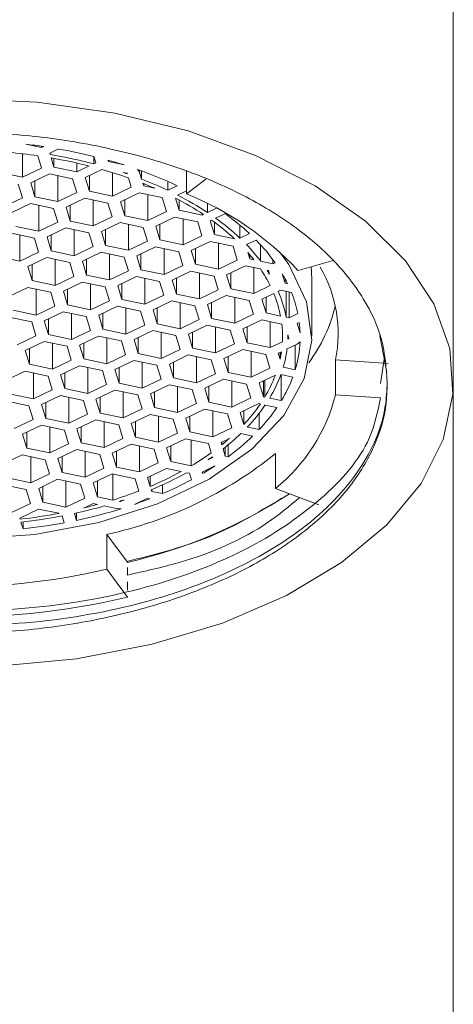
# Model space of a CAD drawing. Header units: millimetres. Extents: x 193.2 to 270.1, y 79 to 162.6.
# Tile 18 of 19: x 245.837 to 246.45, y 145.863 to 147.253. Entities that reach past the tile are written whole.
import ezdxf

# ---------------------------------------------------------------- set-up
doc = ezdxf.new("R2010")
doc.units = ezdxf.units.MM
doc.layers.add('cuerpo', color=7, linetype='Continuous', lineweight=5)

msp = doc.modelspace()

# ---------------------------------------------------------------- linework, layer by layer
at = {"layer": 'cuerpo'}
for p, q in [((246.4499, 146.7404), (246.4499, 150.8362)), ((245.846, 147.0773), (245.8683, 147.0727)), ((245.8683, 147.0745), (245.8683, 147.0727)), ((245.8683, 147.0727), (245.8712, 147.074)), ((245.8414, 147.0638), (245.8414, 147.0307)), ((245.868, 147.0434), (245.8627, 147.061)), ((245.8922, 147.0706), (245.8798, 147.0647)), ((245.8798, 147.0647), (245.8804, 147.0626)), ((245.8804, 147.0626), (245.8804, 147.065)), ((245.9419, 147.0602), (245.9419, 147.0496)), ((245.9448, 147.051), (245.9421, 147.0601)), ((245.8818, 147.0579), (245.8857, 147.0451)), ((245.8857, 147.0573), (245.8857, 147.0451)), ((245.8857, 147.0451), (245.9182, 147.0383)), ((245.9182, 147.0507), (245.9182, 147.0383)), ((245.9182, 147.0383), (245.9355, 147.0466)), ((245.9419, 147.0496), (245.9448, 147.051)), ((245.9619, 147.0549), (245.9626, 147.0528)), ((245.9626, 147.0547), (245.9626, 147.0528)), ((245.9626, 147.0528), (245.9848, 147.0481)), ((245.8089, 147.0375), (245.8414, 147.0307)), ((245.8414, 147.0307), (245.868, 147.0434)), ((245.8795, 147.0355), (245.8529, 147.0227)), ((245.912, 147.0286), (245.8795, 147.0355)), ((245.8913, 147.033), (245.8913, 146.9963)), ((245.9535, 147.0417), (245.9297, 147.0304)), ((245.9357, 147.0332), (245.9357, 147.0108)), ((245.9682, 147.0374), (245.9682, 147.0039)), ((245.9889, 147.0362), (245.9833, 147.0374)), ((245.9891, 147.0354), (245.9889, 147.0362)), ((246.0037, 147.0417), (246.0066, 147.038)), ((246.0066, 147.0407), (246.0066, 147.038)), ((246.0066, 147.038), (246.0096, 147.028)), ((246.0096, 147.028), (246.0096, 147.0396)), ((246.0731, 147.0072), (246.0731, 147.0394)), ((245.8411, 147.0014), (245.8352, 147.021)), ((245.8529, 147.0227), (245.8588, 147.0032)), ((245.8588, 147.0256), (245.8588, 147.0032)), ((245.9179, 147.009), (245.912, 147.0286)), ((245.9297, 147.0304), (245.9357, 147.0108)), ((245.9682, 147.0039), (245.9948, 147.0166)), ((245.9948, 147.0166), (245.9908, 147.0299)), ((246.0114, 147.0221), (246.0125, 147.0184)), ((246.0125, 147.0217), (246.0125, 147.0184)), ((246.0125, 147.0184), (246.0282, 147.0151)), ((246.0465, 147.0248), (246.0465, 147.0122)), ((246.0465, 147.0122), (246.0598, 147.0186)), ((246.0731, 147.0072), (246.1001, 147.0278)), ((245.8588, 147.0032), (245.8913, 146.9963)), ((245.8913, 146.9963), (245.9179, 147.009)), ((245.9357, 147.0108), (245.9682, 147.0039)), ((246.0063, 147.0087), (245.9797, 146.996)), ((246.0388, 147.0019), (246.0063, 147.0087)), ((246.0181, 147.0062), (246.0181, 146.9696)), ((246.0731, 147.0115), (246.0603, 147.0054)), ((245.8145, 146.9887), (245.8411, 147.0014)), ((245.8526, 146.9935), (245.826, 146.9807)), ((245.8851, 146.9866), (245.8526, 146.9935)), ((245.8644, 146.991), (245.8644, 146.9543)), ((245.9294, 147.0011), (245.9028, 146.9884)), ((245.9087, 146.9912), (245.9087, 146.9688)), ((245.962, 146.9942), (245.9294, 147.0011)), ((245.9413, 146.9986), (245.9413, 146.9619)), ((245.9679, 146.9747), (245.962, 146.9942)), ((245.9797, 146.996), (245.9856, 146.9764)), ((245.9856, 146.9988), (245.9856, 146.9764)), ((246.0447, 146.9823), (246.0388, 147.0019)), ((246.0573, 147.0013), (246.0625, 146.984)), ((246.0625, 146.9985), (246.0625, 146.984)), ((246.1025, 146.9936), (246.1025, 146.9808)), ((245.891, 146.967), (245.8851, 146.9866)), ((245.9028, 146.9884), (245.9087, 146.9688)), ((245.9856, 146.9764), (246.0181, 146.9696)), ((246.0181, 146.9696), (246.0447, 146.9823)), ((246.0625, 146.984), (246.095, 146.9772)), ((246.095, 146.9793), (246.095, 146.9772)), ((246.095, 146.9772), (246.0968, 146.9781)), ((246.1025, 146.9808), (246.1154, 146.987)), ((246.1273, 146.9792), (246.114, 146.9729)), ((245.8319, 146.9612), (245.8644, 146.9543)), ((245.8644, 146.9543), (245.891, 146.967)), ((245.9087, 146.9688), (245.9413, 146.9619)), ((245.9413, 146.9619), (245.9679, 146.9747)), ((245.9794, 146.9667), (245.9528, 146.954)), ((246.0119, 146.9599), (245.9794, 146.9667)), ((245.9912, 146.9642), (245.9912, 146.9276)), ((246.0562, 146.9744), (246.0296, 146.9616)), ((246.0296, 146.9616), (246.0355, 146.9421)), ((246.0355, 146.9645), (246.0355, 146.9421)), ((246.0888, 146.9675), (246.0562, 146.9744)), ((246.0681, 146.9719), (246.0681, 146.9352)), ((246.0947, 146.9479), (246.0888, 146.9675)), ((246.1083, 146.9701), (246.1065, 146.9693)), ((246.1065, 146.9693), (246.1124, 146.9497)), ((246.1124, 146.9672), (246.1124, 146.9497)), ((246.1485, 146.9628), (246.1485, 146.9445)), ((245.8582, 146.9446), (245.8257, 146.9515)), ((245.8375, 146.949), (245.8375, 146.9123)), ((245.9025, 146.9591), (245.8759, 146.9464)), ((245.8818, 146.9492), (245.8818, 146.9268)), ((245.935, 146.9522), (245.9025, 146.9591)), ((245.9143, 146.9566), (245.9143, 146.9199)), ((245.941, 146.9327), (245.935, 146.9522)), ((245.9528, 146.954), (245.9587, 146.9344)), ((245.9587, 146.9568), (245.9587, 146.9344)), ((246.0178, 146.9403), (246.0119, 146.9599)), ((246.0681, 146.9352), (246.0947, 146.9479)), ((246.1124, 146.9497), (246.1407, 146.9437)), ((246.1485, 146.9445), (246.162, 146.951)), ((245.8641, 146.925), (245.8582, 146.9446)), ((245.8759, 146.9464), (245.8818, 146.9268)), ((245.9587, 146.9344), (245.9912, 146.9276)), ((245.9912, 146.9276), (246.0178, 146.9403)), ((246.0355, 146.9421), (246.0681, 146.9352)), ((246.1062, 146.94), (246.0796, 146.9273)), ((246.1387, 146.9331), (246.1062, 146.94)), ((246.118, 146.9375), (246.118, 146.9008)), ((246.1712, 146.942), (246.1577, 146.9355)), ((246.1777, 146.9351), (246.1777, 146.9121)), ((245.8375, 146.9123), (245.8641, 146.925)), ((245.8818, 146.9268), (245.9143, 146.9199)), ((245.9143, 146.9199), (245.941, 146.9327)), ((245.9525, 146.9247), (245.9259, 146.912)), ((245.985, 146.9179), (245.9525, 146.9247)), ((245.9643, 146.9222), (245.9643, 146.8856)), ((246.0293, 146.9324), (246.0027, 146.9196)), ((246.0027, 146.9196), (246.0086, 146.9001)), ((246.0086, 146.9225), (246.0086, 146.9001)), ((246.0619, 146.9255), (246.0293, 146.9324)), ((246.0412, 146.9299), (246.0412, 146.8932)), ((246.0678, 146.9059), (246.0619, 146.9255)), ((246.0796, 146.9273), (246.0855, 146.9077)), ((246.0855, 146.9301), (246.0855, 146.9077)), ((246.1446, 146.9136), (246.1387, 146.9331)), ((246.1597, 146.9242), (246.1624, 146.9153)), ((246.1624, 146.9211), (246.1624, 146.9153)), ((245.805, 146.9192), (245.8375, 146.9123)), ((245.8756, 146.9171), (245.849, 146.9044)), ((245.8549, 146.9072), (245.8549, 146.8848)), ((245.9081, 146.9102), (245.8756, 146.9171)), ((245.8874, 146.9146), (245.8874, 146.8779)), ((245.914, 146.8907), (245.9081, 146.9102)), ((245.9259, 146.912), (245.9318, 146.8924)), ((245.9318, 146.9148), (245.9318, 146.8924)), ((245.9909, 146.8983), (245.985, 146.9179)), ((246.0412, 146.8932), (246.0678, 146.9059)), ((246.0855, 146.9077), (246.118, 146.9008)), ((246.118, 146.9008), (246.1446, 146.9136)), ((246.1561, 146.9056), (246.1295, 146.8929)), ((246.1775, 146.9011), (246.1561, 146.9056)), ((246.1624, 146.9153), (246.168, 146.9141)), ((246.1777, 146.9121), (246.1949, 146.9085)), ((246.1949, 146.9145), (246.1949, 146.9085)), ((246.1949, 146.9085), (246.1981, 146.91)), ((246.2803, 146.9133), (246.2305, 146.899)), ((245.849, 146.9044), (245.8549, 146.8848)), ((245.9318, 146.8924), (245.9643, 146.8856)), ((245.9643, 146.8856), (245.9909, 146.8983)), ((246.0086, 146.9001), (246.0412, 146.8932)), ((246.0793, 146.898), (246.0527, 146.8853)), ((246.1118, 146.8911), (246.0793, 146.898)), ((246.0911, 146.8955), (246.0911, 146.8588)), ((246.1295, 146.8929), (246.1354, 146.8733)), ((246.1354, 146.8957), (246.1354, 146.8733)), ((246.168, 146.9031), (246.168, 146.8665)), ((246.1887, 146.8988), (246.1868, 146.8992)), ((246.1902, 146.8938), (246.1887, 146.8988)), ((246.2083, 146.8943), (246.2123, 146.881)), ((246.2499, 146.8879), (246.2491, 146.9043)), ((245.8549, 146.8848), (245.8874, 146.8779)), ((245.8874, 146.8779), (245.914, 146.8907)), ((245.9256, 146.8827), (245.899, 146.87)), ((245.9581, 146.8759), (245.9256, 146.8827)), ((245.9374, 146.8803), (245.9374, 146.8436)), ((246.0024, 146.8904), (245.9758, 146.8776)), ((245.9758, 146.8776), (245.9817, 146.8581)), ((245.9817, 146.8805), (245.9817, 146.8581)), ((246.0349, 146.8835), (246.0024, 146.8904)), ((246.0142, 146.8879), (246.0142, 146.8512)), ((246.0408, 146.8639), (246.0349, 146.8835)), ((246.0527, 146.8853), (246.0586, 146.8657)), ((246.0586, 146.8881), (246.0586, 146.8657)), ((246.1177, 146.8716), (246.1118, 146.8911)), ((246.168, 146.8665), (246.1912, 146.8776)), ((246.2123, 146.8871), (246.2123, 146.881)), ((246.2123, 146.881), (246.2158, 146.8802)), ((246.2499, 146.806), (246.2499, 146.8879)), ((245.8487, 146.8751), (245.8221, 146.8624)), ((245.8812, 146.8683), (245.8487, 146.8751)), ((245.8605, 146.8726), (245.8605, 146.836)), ((245.8871, 146.8487), (245.8812, 146.8683)), ((245.899, 146.87), (245.9049, 146.8504)), ((245.9049, 146.8728), (245.9049, 146.8504)), ((245.964, 146.8563), (245.9581, 146.8759)), ((246.0142, 146.8512), (246.0408, 146.8639)), ((246.0586, 146.8657), (246.0911, 146.8588)), ((246.0911, 146.8588), (246.1177, 146.8716)), ((246.1292, 146.8636), (246.1026, 146.8509)), ((246.1617, 146.8568), (246.1292, 146.8636)), ((246.1354, 146.8733), (246.168, 146.8665)), ((246.1963, 146.8666), (246.1795, 146.8585)), ((246.2061, 146.8713), (246.2026, 146.8696)), ((246.2212, 146.8681), (246.2061, 146.8713)), ((246.2136, 146.8697), (246.2136, 146.833)), ((246.2179, 146.8688), (246.2179, 146.8321)), ((245.9049, 146.8504), (245.9374, 146.8436)), ((245.9374, 146.8436), (245.964, 146.8563)), ((245.9817, 146.8581), (246.0142, 146.8512)), ((246.0524, 146.856), (246.0258, 146.8433)), ((246.0849, 146.8492), (246.0524, 146.856)), ((246.0642, 146.8535), (246.0642, 146.8168)), ((246.1026, 146.8509), (246.1085, 146.8313)), ((246.1085, 146.8537), (246.1085, 146.8313)), ((246.141, 146.8611), (246.141, 146.8245)), ((246.1677, 146.8372), (246.1617, 146.8568)), ((246.1795, 146.8585), (246.1854, 146.839)), ((246.1854, 146.8614), (246.1854, 146.839)), ((245.828, 146.8428), (245.8605, 146.836)), ((245.8605, 146.836), (245.8871, 146.8487)), ((245.8987, 146.8407), (245.8721, 146.828)), ((245.9312, 146.8339), (245.8987, 146.8407)), ((245.9105, 146.8383), (245.9105, 146.8016)), ((245.9755, 146.8484), (245.9489, 146.8357)), ((245.9548, 146.8385), (245.9548, 146.8161)), ((246.008, 146.8415), (245.9755, 146.8484)), ((245.9873, 146.8459), (245.9873, 146.8092)), ((246.0139, 146.8219), (246.008, 146.8415)), ((246.0258, 146.8433), (246.0317, 146.8237)), ((246.0317, 146.8461), (246.0317, 146.8237)), ((246.0908, 146.8296), (246.0849, 146.8492)), ((246.141, 146.8245), (246.1677, 146.8372)), ((246.1854, 146.839), (246.2058, 146.8346)), ((246.2179, 146.8321), (246.2303, 146.838)), ((245.8543, 146.8263), (245.8218, 146.8331)), ((245.8602, 146.8067), (245.8543, 146.8263)), ((245.8721, 146.828), (245.878, 146.8084)), ((245.878, 146.8309), (245.878, 146.8084)), ((245.9371, 146.8143), (245.9312, 146.8339)), ((245.9489, 146.8357), (245.9548, 146.8161)), ((245.9873, 146.8092), (246.0139, 146.8219)), ((246.0317, 146.8237), (246.0642, 146.8168)), ((246.0642, 146.8168), (246.0908, 146.8296)), ((246.1085, 146.8313), (246.141, 146.8245)), ((246.1792, 146.8293), (246.1526, 146.8165)), ((246.2076, 146.8233), (246.1792, 146.8293)), ((246.191, 146.8268), (246.191, 146.7901)), ((246.2136, 146.833), (246.2179, 146.8321)), ((246.2323, 146.8256), (246.2294, 146.8242)), ((246.2294, 146.8242), (246.2335, 146.8108)), ((245.878, 146.8084), (245.9105, 146.8016)), ((245.9105, 146.8016), (245.9371, 146.8143)), ((245.9548, 146.8161), (245.9873, 146.8092)), ((246.0255, 146.814), (245.9989, 146.8013)), ((246.058, 146.8072), (246.0255, 146.814)), ((246.0373, 146.8115), (246.0373, 146.7749)), ((246.1023, 146.8216), (246.0757, 146.8089)), ((246.0757, 146.8089), (246.0816, 146.7893)), ((246.0816, 146.8117), (246.0816, 146.7893)), ((246.1348, 146.8148), (246.1023, 146.8216)), ((246.1141, 146.8192), (246.1141, 146.7825)), ((246.1407, 146.7952), (246.1348, 146.8148)), ((246.1526, 146.8165), (246.1585, 146.797)), ((246.1585, 146.8194), (246.1585, 146.797)), ((246.2084, 146.8135), (246.2084, 146.7984)), ((246.2176, 146.8028), (246.216, 146.8082)), ((245.8336, 146.794), (245.8602, 146.8067)), ((245.8717, 146.7988), (245.8451, 146.786)), ((245.9043, 146.7919), (245.8717, 146.7988)), ((245.8836, 146.7963), (245.8836, 146.7596)), ((245.9486, 146.8064), (245.922, 146.7937)), ((245.9279, 146.7965), (245.9279, 146.7741)), ((245.9811, 146.7995), (245.9486, 146.8064)), ((245.9604, 146.8039), (245.9604, 146.7672)), ((245.987, 146.78), (245.9811, 146.7995)), ((245.9989, 146.8013), (246.0048, 146.7817)), ((246.0048, 146.8041), (246.0048, 146.7817)), ((246.0639, 146.7876), (246.058, 146.8072)), ((246.1141, 146.7825), (246.1407, 146.7952)), ((246.1585, 146.797), (246.191, 146.7901)), ((246.191, 146.7901), (246.2084, 146.7984)), ((246.2291, 146.7949), (246.215, 146.7881)), ((246.216, 146.8021), (246.2176, 146.8028)), ((246.2334, 146.7982), (246.2291, 146.7949)), ((246.3461, 146.8065), (246.3559, 146.7553)), ((245.8451, 146.786), (245.851, 146.7665)), ((245.851, 146.7889), (245.851, 146.7665)), ((245.9102, 146.7723), (245.9043, 146.7919)), ((245.922, 146.7937), (245.9279, 146.7741)), ((246.0048, 146.7817), (246.0373, 146.7749)), ((246.0373, 146.7749), (246.0639, 146.7876)), ((246.0816, 146.7893), (246.1141, 146.7825)), ((246.1523, 146.7873), (246.1257, 146.7746)), ((246.1848, 146.7804), (246.1523, 146.7873)), ((246.1641, 146.7848), (246.1641, 146.7481)), ((246.1907, 146.7608), (246.1848, 146.7804)), ((246.207, 146.7843), (246.2025, 146.7822)), ((246.2025, 146.7822), (246.2051, 146.7736)), ((246.2051, 146.7834), (246.2051, 146.7736)), ((246.2265, 146.7937), (246.2265, 146.7588)), ((245.851, 146.7665), (245.8836, 146.7596)), ((245.8836, 146.7596), (245.9102, 146.7723)), ((245.9279, 146.7741), (245.9604, 146.7672)), ((245.9604, 146.7672), (245.987, 146.78)), ((245.9986, 146.772), (245.9719, 146.7593)), ((246.0311, 146.7652), (245.9986, 146.772)), ((246.0104, 146.7695), (246.0104, 146.7329)), ((246.0754, 146.7797), (246.0488, 146.7669)), ((246.0488, 146.7669), (246.0547, 146.7473)), ((246.0547, 146.7698), (246.0547, 146.7473)), ((246.1079, 146.7728), (246.0754, 146.7797)), ((246.0872, 146.7772), (246.0872, 146.7405)), ((246.1138, 146.7532), (246.1079, 146.7728)), ((246.1257, 146.7746), (246.1316, 146.755)), ((246.1316, 146.7774), (246.1316, 146.755)), ((246.2834, 146.7235), (246.2834, 146.7727)), ((246.2834, 146.7727), (246.3579, 146.7674)), ((246.3523, 146.7739), (246.3472, 146.7393)), ((245.8448, 146.7568), (245.8182, 146.744)), ((245.8774, 146.7499), (245.8448, 146.7568)), ((245.8566, 146.7543), (245.8566, 146.7176)), ((245.9217, 146.7644), (245.8951, 146.7517)), ((245.901, 146.7545), (245.901, 146.7321)), ((245.9542, 146.7575), (245.9217, 146.7644)), ((245.9335, 146.7619), (245.9335, 146.7252)), ((245.9601, 146.738), (245.9542, 146.7575)), ((245.9719, 146.7593), (245.9779, 146.7397)), ((245.9779, 146.7621), (245.9779, 146.7397)), ((246.037, 146.7456), (246.0311, 146.7652)), ((246.0872, 146.7405), (246.1138, 146.7532)), ((246.1316, 146.755), (246.1641, 146.7481)), ((246.1641, 146.7481), (246.1907, 146.7608)), ((246.2098, 146.7623), (246.2265, 146.7588)), ((245.8833, 146.7303), (245.8774, 146.7499)), ((245.8951, 146.7517), (245.901, 146.7321)), ((245.9779, 146.7397), (246.0104, 146.7329)), ((246.0104, 146.7329), (246.037, 146.7456)), ((246.0547, 146.7473), (246.0872, 146.7405)), ((246.1254, 146.7453), (246.0987, 146.7326)), ((246.1579, 146.7384), (246.1254, 146.7453)), ((246.1372, 146.7428), (246.1372, 146.7061)), ((246.1985, 146.7511), (246.1756, 146.7402)), ((246.1756, 146.7402), (246.1815, 146.7206)), ((246.1815, 146.743), (246.1815, 146.7206)), ((246.1835, 146.744), (246.1835, 146.7202)), ((246.2231, 146.7485), (246.2064, 146.752)), ((246.2069, 146.7519), (246.2069, 146.7153)), ((246.4499, 139.9905), (246.4499, 146.7404)), ((245.8566, 146.7176), (245.8833, 146.7303)), ((245.901, 146.7321), (245.9335, 146.7252)), ((245.9335, 146.7252), (245.9601, 146.738)), ((245.9716, 146.73), (245.945, 146.7173)), ((246.0042, 146.7232), (245.9716, 146.73)), ((245.9835, 146.7275), (245.9835, 146.6909)), ((246.0485, 146.7377), (246.0219, 146.7249)), ((246.0219, 146.7249), (246.0278, 146.7054)), ((246.0278, 146.7278), (246.0278, 146.7054)), ((246.081, 146.7308), (246.0485, 146.7377)), ((246.0603, 146.7352), (246.0603, 146.6985)), ((246.0869, 146.7112), (246.081, 146.7308)), ((246.0987, 146.7326), (246.1047, 146.713)), ((246.1047, 146.7354), (246.1047, 146.713)), ((246.1638, 146.7189), (246.1579, 146.7384)), ((245.8504, 146.7079), (245.8179, 146.7148)), ((245.8241, 146.7245), (245.8566, 146.7176)), ((245.8948, 146.7224), (245.8682, 146.7097)), ((245.8741, 146.7125), (245.8741, 146.6901)), ((245.9273, 146.7155), (245.8948, 146.7224)), ((245.9066, 146.7199), (245.9066, 146.6832)), ((245.9332, 146.696), (245.9273, 146.7155)), ((245.945, 146.7173), (245.9509, 146.6977)), ((245.9509, 146.7201), (245.9509, 146.6977)), ((246.0101, 146.7036), (246.0042, 146.7232)), ((246.0603, 146.6985), (246.0869, 146.7112)), ((246.1047, 146.713), (246.1372, 146.7061)), ((246.1372, 146.7061), (246.1638, 146.7189)), ((246.1753, 146.7109), (246.1487, 146.6982)), ((246.1773, 146.7105), (246.1753, 146.7109)), ((246.1815, 146.7206), (246.1835, 146.7202)), ((246.1905, 146.7187), (246.2069, 146.7153)), ((246.2834, 146.7235), (246.347, 146.7191)), ((245.8563, 146.6883), (245.8504, 146.7079)), ((245.8682, 146.7097), (245.8741, 146.6901)), ((245.9509, 146.6977), (245.9835, 146.6909)), ((245.9835, 146.6909), (246.0101, 146.7036)), ((246.0278, 146.7054), (246.0603, 146.6985)), ((246.0984, 146.7033), (246.0718, 146.6906)), ((246.131, 146.6964), (246.0984, 146.7033)), ((246.1103, 146.7008), (246.1103, 146.6641)), ((246.1487, 146.6982), (246.1538, 146.6813)), ((246.1538, 146.7006), (246.1538, 146.6813)), ((246.1754, 146.6969), (246.1754, 146.6742)), ((246.2007, 146.7056), (246.1843, 146.709)), ((245.8297, 146.6756), (245.8563, 146.6883)), ((245.8741, 146.6901), (245.9066, 146.6832)), ((245.9066, 146.6832), (245.9332, 146.696)), ((245.9447, 146.688), (245.9181, 146.6753)), ((245.9772, 146.6812), (245.9447, 146.688)), ((245.9565, 146.6855), (245.9565, 146.6489)), ((246.0216, 146.6957), (245.995, 146.6829)), ((245.995, 146.6829), (246.0009, 146.6634)), ((246.0009, 146.6858), (246.0009, 146.6634)), ((246.0541, 146.6888), (246.0216, 146.6957)), ((246.0334, 146.6932), (246.0334, 146.6565)), ((246.06, 146.6692), (246.0541, 146.6888)), ((246.0718, 146.6906), (246.0777, 146.671)), ((246.0777, 146.6934), (246.0777, 146.671)), ((246.1369, 146.6769), (246.131, 146.6964)), ((245.8679, 146.6804), (245.8413, 146.6677)), ((245.8472, 146.6705), (245.8472, 146.6481)), ((245.9004, 146.6736), (245.8679, 146.6804)), ((245.8797, 146.6779), (245.8797, 146.6413)), ((245.9063, 146.654), (245.9004, 146.6736)), ((245.9181, 146.6753), (245.924, 146.6557)), ((245.924, 146.6781), (245.924, 146.6557)), ((245.9831, 146.6616), (245.9772, 146.6812)), ((246.0334, 146.6565), (246.06, 146.6692)), ((246.0777, 146.671), (246.1103, 146.6641)), ((246.1103, 146.6641), (246.1369, 146.6769)), ((246.1589, 146.6777), (246.1754, 146.6742)), ((245.8413, 146.6677), (245.8472, 146.6481)), ((245.924, 146.6557), (245.9565, 146.6489)), ((245.9565, 146.6489), (245.9831, 146.6616)), ((246.0009, 146.6634), (246.0334, 146.6565)), ((246.0715, 146.6613), (246.0449, 146.6486)), ((246.104, 146.6544), (246.0715, 146.6613)), ((246.0794, 146.6596), (246.0794, 146.623)), ((246.1337, 146.6619), (246.1218, 146.6562)), ((246.1218, 146.6562), (246.1228, 146.6528)), ((246.1228, 146.6567), (246.1228, 146.6528)), ((246.1665, 146.6651), (246.1498, 146.6686)), ((245.8472, 146.6481), (245.8797, 146.6413)), ((245.8797, 146.6413), (245.9063, 146.654)), ((245.9178, 146.646), (245.8912, 146.6333)), ((245.9503, 146.6392), (245.9178, 146.646)), ((245.9296, 146.6436), (245.9296, 146.6069)), ((245.9947, 146.6537), (245.9681, 146.641)), ((245.974, 146.6438), (245.974, 146.6214)), ((246.0272, 146.6468), (245.9947, 146.6537)), ((246.0065, 146.6512), (246.0065, 146.6145)), ((246.0331, 146.6272), (246.0272, 146.6468)), ((246.0449, 146.6486), (246.0508, 146.629)), ((246.0508, 146.6514), (246.0508, 146.629)), ((246.1079, 146.6415), (246.104, 146.6544)), ((246.1246, 146.6469), (246.1277, 146.6366)), ((246.1277, 146.6494), (246.1277, 146.6366)), ((246.1317, 146.6526), (246.1317, 146.6358)), ((245.841, 146.6384), (245.8144, 146.6257)), ((245.8735, 146.6316), (245.841, 146.6384)), ((245.8528, 146.6359), (245.8528, 146.5993)), ((245.8794, 146.612), (245.8735, 146.6316)), ((245.8912, 146.6333), (245.8971, 146.6137)), ((245.8971, 146.6361), (245.8971, 146.6137)), ((245.9562, 146.6196), (245.9503, 146.6392)), ((245.9681, 146.641), (245.974, 146.6214)), ((246.0065, 146.6145), (246.0331, 146.6272)), ((246.0508, 146.629), (246.0794, 146.623)), ((246.1035, 146.6318), (246.11, 146.6349)), ((246.11, 146.6349), (246.1096, 146.636)), ((246.1277, 146.6366), (246.1317, 146.6358)), ((246.1986, 146.6404), (246.1986, 146.5912)), ((245.8971, 146.6137), (245.9296, 146.6069)), ((245.9296, 146.6069), (245.9562, 146.6196)), ((245.974, 146.6214), (246.0065, 146.6145)), ((246.0446, 146.6193), (246.018, 146.6066)), ((246.0653, 146.615), (246.0446, 146.6193)), ((246.0771, 146.6125), (246.0731, 146.6133)), ((246.1131, 146.6229), (246.0949, 146.6142)), ((246.0949, 146.6142), (246.0955, 146.6121)), ((246.0955, 146.6145), (246.0955, 146.6121)), ((245.8203, 146.6061), (245.8528, 146.5993)), ((245.8528, 146.5993), (245.8794, 146.612)), ((245.8909, 146.6041), (245.8643, 146.5913)), ((245.9234, 146.5972), (245.8909, 146.6041)), ((245.9027, 146.6016), (245.9027, 146.5649)), ((245.9678, 146.6117), (245.9412, 146.599)), ((245.9471, 146.6018), (245.9471, 146.5794)), ((246.0003, 146.6048), (245.9678, 146.6117)), ((245.9688, 146.6115), (245.9688, 146.5748)), ((246.0055, 146.5875), (246.0003, 146.6048)), ((246.018, 146.6066), (246.0218, 146.5941)), ((246.0218, 146.6084), (246.0218, 146.5941)), ((246.0799, 146.6033), (246.0771, 146.6125)), ((245.8466, 146.5896), (245.814, 146.5964)), ((245.8525, 146.57), (245.8466, 146.5896)), ((245.8643, 146.5913), (245.8702, 146.5718)), ((245.8702, 146.5942), (245.8702, 146.5718)), ((245.9293, 146.5776), (245.9234, 146.5972)), ((245.9412, 146.599), (245.9471, 146.5794)), ((246.0232, 146.5894), (246.0239, 146.587)), ((246.0239, 146.5897), (246.0239, 146.587)), ((246.0239, 146.587), (246.0391, 146.5838)), ((246.0391, 146.5963), (246.0391, 146.5838)), ((246.2597, 146.5681), (246.1986, 146.5912)), ((245.8702, 146.5718), (245.9027, 146.5649)), ((245.9027, 146.5649), (245.9293, 146.5776)), ((245.9471, 146.5794), (245.9688, 146.5748)), ((245.9781, 146.5728), (245.9796, 146.5725)), ((245.9796, 146.5725), (245.985, 146.5751)), ((245.9796, 146.5733), (245.9796, 146.5725)), ((246.0177, 146.5773), (245.9995, 146.5686)), ((246.0213, 146.5766), (246.0177, 146.5773)), ((245.8259, 146.5573), (245.8525, 146.57)), ((245.864, 146.5621), (245.8374, 146.5493)), ((245.8928, 146.556), (245.864, 146.5621)), ((245.9409, 146.5697), (245.9279, 146.5635)), ((245.947, 146.5684), (245.9409, 146.5697)), ((245.9734, 146.5628), (245.9567, 146.5664)), ((245.9805, 146.5624), (245.9734, 146.5628)), ((245.8374, 146.5493), (245.8379, 146.5478)), ((245.8379, 146.5496), (245.8379, 146.5478)), ((245.842, 146.5439), (245.842, 146.534)), ((245.9003, 146.5427), (245.8974, 146.5524)), ((245.9146, 146.5559), (245.9175, 146.5461)), ((245.9175, 146.5565), (245.9175, 146.5461)), ((245.8391, 146.5436), (245.842, 146.534)), ((245.9602, 146.4772), (245.9602, 146.5263)), ((245.9602, 146.5263), (245.9895, 146.4868)), ((245.9602, 146.4772), (245.9895, 146.4376)), ((245.9895, 146.4688), (245.9895, 146.4796)), ((245.9895, 146.4474), (245.9895, 146.4591)), ((245.9895, 146.4376), (245.9895, 146.4386))]:
    msp.add_line(p, q, dxfattribs=at)
at = {"layer": 'cuerpo', "flags": 128}
for points in [[(245.7499, 147.1419), (245.8622, 147.1367), (245.9716, 147.1213), (246.0752, 147.096), (246.1704, 147.0614), (246.2547, 147.0186), (246.326, 146.9685), (246.3823, 146.9126), (246.4222, 146.8521), (246.4448, 146.7888), (246.4493, 146.7243), (246.4357, 146.6601), (246.4044, 146.5981), (246.3561, 146.5397), (246.2921, 146.4865), (246.2141, 146.4399), (246.124, 146.4011), (246.0243, 146.3711), (245.9174, 146.3506), (245.8062, 146.3402)], [(245.2954, 146.9255), (245.2729, 146.892), (245.2531, 146.8387), (245.2513, 146.7842), (245.2675, 146.7304), (245.3012, 146.6794), (245.351, 146.633), (245.4153, 146.5929), (245.4917, 146.5604), (245.5774, 146.5368), (245.6693, 146.5229), (245.7642, 146.5193), (245.8585, 146.526), (245.9489, 146.5429), (246.0321, 146.5692), (246.1051, 146.6041), (246.1653, 146.6464), (246.2104, 146.6943), (246.239, 146.7463), (246.2498, 146.8005), (246.2426, 146.8549), (246.2426, 146.8549)], [(246.2426, 146.8549), (246.2175, 146.9075), (246.2044, 146.9255)]]:
    msp.add_lwpolyline(points, dxfattribs=at)
at = {"layer": 'cuerpo'}
for centre, radius, start, end in [((245.7544, 146.283), 0.7996, 81.6052, 83.4225), ((245.7524, 146.3019), 0.7671, 81.7326, 84.8443), ((245.7628, 146.3568), 0.7156, 75.5089, 80.5402), ((245.7641, 146.3394), 0.7423, 76.126, 80.0625), ((245.7626, 146.3638), 0.7043, 75.7906, 80.2557), ((245.7826, 146.4115), 0.6679, 72.3764, 74.4252), ((245.7849, 146.4474), 0.6177, 70.5356, 74.1638), ((245.7906, 146.4568), 0.6118, 71.0697, 71.6443), ((245.815, 146.5041), 0.5698, 64.5519, 70.6536), ((245.8165, 146.5251), 0.5387, 64.7294, 68.9908), ((245.8126, 146.5225), 0.5377, 66.3606, 68.3052), ((245.8629, 146.6182), 0.4346, 56.5407, 62.9873), ((245.9095, 146.601), 0.4379, 42.8774, 68.0662), ((245.862, 146.6227), 0.426, 56.5467, 62.7169), ((245.9275, 146.6983), 0.3448, 47.1405, 54.5763), ((245.9183, 146.7043), 0.3268, 47.1042, 54.4334), ((245.922, 146.704), 0.3304, 46.7239, 54.4663), ((245.9758, 146.7593), 0.2532, 37.1067, 44.0862), ((245.9871, 146.7598), 0.259, 35.4514, 44.6979), ((245.9763, 146.7633), 0.244, 38.1898, 41.2602), ((246.0122, 146.7889), 0.1998, 26.3513, 34.1612), ((246.0105, 146.7848), 0.2101, 31.2229, 32.9628), ((246.0336, 146.7916), 0.2026, 25.9324, 30.4706), ((246.1003, 146.81), 0.1869, 348.4754, 30.1358), ((246.0441, 146.8034), 0.1647, 10.9297, 22.539), ((246.0488, 146.8034), 0.1675, 10.1849, 23.2859), ((246.0604, 146.8032), 0.1734, 11.5956, 21.9802), ((246.0702, 146.8995), 0.2188, 323.3174, 346.6441), ((246.0573, 146.806), 0.1513, 357.1415, 6.5692), ((246.0737, 146.8059), 0.1598, 1.7614, 7.0778), ((246.0626, 146.806), 0.1534, 358.5349, 0.8129), ((246.0695, 146.8064), 0.1641, 343.1309, 357.1352), ((246.0528, 146.8065), 0.1558, 347.8043, 351.8052), ((246.0562, 146.8068), 0.1598, 343.8505, 353.3033), ((246.0249, 146.8162), 0.1854, 328.8304, 339.4724), ((246.03, 146.816), 0.1876, 328.7866, 340.0802), ((246.0402, 146.8166), 0.1952, 328.7019, 339.5709), ((246.0431, 146.7842), 0.2479, 308.8705, 345.8206), ((245.9799, 146.8453), 0.239, 316.6684, 325.666), ((245.9826, 146.8468), 0.2442, 316.201, 325.6718), ((245.9927, 146.8475), 0.2519, 316.5278, 325.6964), ((245.9227, 146.9028), 0.3202, 308.6778, 311.2158), ((245.9298, 146.899), 0.3185, 307.6974, 313.6845), ((245.9335, 146.9062), 0.3352, 306.2295, 314.0144), ((245.8798, 146.9608), 0.3924, 300.5831, 305.5523), ((245.8398, 147.0844), 0.5709, 282.1704, 308.9419), ((245.89, 146.9514), 0.3844, 303.7346, 304.8395), ((245.8309, 147.0479), 0.4923, 292.8114, 298.4299), ((245.8322, 147.0517), 0.5002, 292.4502, 298.7885), ((245.8781, 146.984), 0.4308, 300.3089, 303.0535), ((245.8357, 147.0615), 0.5191, 293.0577, 298.0546), ((245.7926, 147.1416), 0.5936, 287.2757, 291.0218), ((245.7883, 147.1623), 0.6192, 287.8485, 288.5225), ((245.8314, 147.1783), 0.7094, 282.88, 303.0603), ((245.8012, 147.1442), 0.6087, 289.0103, 291.1898), ((245.7697, 147.2261), 0.6857, 282.1997, 285.8237), ((245.7733, 147.2327), 0.7016, 281.8656, 287.1769), ((245.7709, 147.2137), 0.6688, 283.5748, 285.2599), ((245.7548, 147.2916), 0.7485, 276.3747, 280.6304), ((245.755, 147.2986), 0.7597, 276.361, 280.8044), ((245.7558, 147.318), 0.7887, 276.2732, 280.5548), ((245.751, 147.353), 0.9004, 267.9034, 283.4329), ((245.7511, 147.4356), 1.0261, 267.9034, 283.4329)]:
    msp.add_arc(centre, radius, start, end, dxfattribs=at)
for points, knots in [([(245.1216, 146.7404), (245.1223, 146.7511), (245.1243, 146.782), (245.1413, 146.8323), (245.1775, 146.8892), (245.2303, 146.9418), (245.2975, 146.9886), (245.3776, 147.0282), (245.468, 147.0596), (245.5664, 147.0816), (245.6695, 147.0939), (245.7743, 147.0958), (245.8779, 147.0878), (245.9776, 147.0697), (246.0707, 147.0426), (246.1542, 147.0066), (246.2259, 146.9632), (246.2833, 146.9137), (246.3253, 146.8595), (246.3523, 146.8012), (246.3551, 146.7609), (246.3565, 146.7404)], [0, 0, 0, 0, 0.02888, 0.083195, 0.13751, 0.191824, 0.246139, 0.300455, 0.354769, 0.409004, 0.46324, 0.516927, 0.570614, 0.624301, 0.677987, 0.731654, 0.785321, 0.838381, 0.89144, 0.944908, 1, 1, 1, 1]), ([(246.3565, 146.7404), (246.356, 146.7295), (246.3538, 146.6877), (246.323, 146.6153), (246.2429, 146.5324), (246.1271, 146.4657), (245.9853, 146.4191), (245.8258, 146.3955), (245.6589, 146.3977), (245.5007, 146.4252), (245.3609, 146.4753), (245.248, 146.5455), (245.1713, 146.6314), (245.1377, 146.7248), (245.1474, 146.8197), (245.2016, 146.91), (245.2842, 146.9838), (245.3588, 147.0168), (245.3891, 147.0302)], [0, 0, 0, 0, 0.023373, 0.089708, 0.157481, 0.224188, 0.28857, 0.355207, 0.422984, 0.489398, 0.553817, 0.620723, 0.688467, 0.754554, 0.819112, 0.886251, 0.953926, 1, 1, 1, 1]), ([(246.347, 146.7191), (246.3431, 146.6999), (246.333, 146.6493), (246.2676, 146.5742), (246.1619, 146.5025), (246.0261, 146.4501), (245.8706, 146.42), (245.7042, 146.4149), (245.5424, 146.4358), (245.3969, 146.48), (245.2752, 146.545), (245.1896, 146.6274), (245.1463, 146.703), (245.148, 146.7485), (245.1486, 146.7623)], [0, 0, 0, 0, 0.055887, 0.147835, 0.239262, 0.327184, 0.416801, 0.50887, 0.600003, 0.687669, 0.777752, 0.86989, 0.960682, 1, 1, 1, 1]), ([(246.3565, 146.7404), (246.3562, 146.7297), (246.3553, 146.6994), (246.3401, 146.6498), (246.3066, 146.5938), (246.2565, 146.542), (246.1924, 146.4955), (246.1153, 146.4561), (246.0279, 146.4244), (245.9324, 146.4017), (245.8313, 146.3882), (245.7273, 146.3848), (245.6234, 146.3912), (245.523, 146.4077), (245.4286, 146.4335), (245.3433, 146.4681), (245.2687, 146.5104), (245.2073, 146.5596), (245.1604, 146.6149), (245.1287, 146.6757), (245.124, 146.7186), (245.1216, 146.7404)], [0, 0, 0, 0, 0.028882, 0.081941, 0.135001, 0.188061, 0.24112, 0.294176, 0.347235, 0.400377, 0.453519, 0.507206, 0.560893, 0.614578, 0.668265, 0.721961, 0.775657, 0.829972, 0.884287, 0.941204, 1, 1, 1, 1]), ([(246.2074, 146.5772), (246.1729, 146.5564), (246.11, 146.5185), (246.0264, 146.4975), (245.9886, 146.488)], [0, 0, 0, 0, 0.548481, 1, 1, 1, 1]), ([(246.2328, 146.5783), (246.2183, 146.5662), (246.1739, 146.5289), (246.0881, 146.4905), (246.0138, 146.4742), (245.9895, 146.4688)], [0, 0, 0, 0, 0.244001, 0.752755, 1, 1, 1, 1])]:
    msp.add_open_spline(points, degree=3, knots=knots, dxfattribs=at)

doc.saveas('drawing.dxf')
